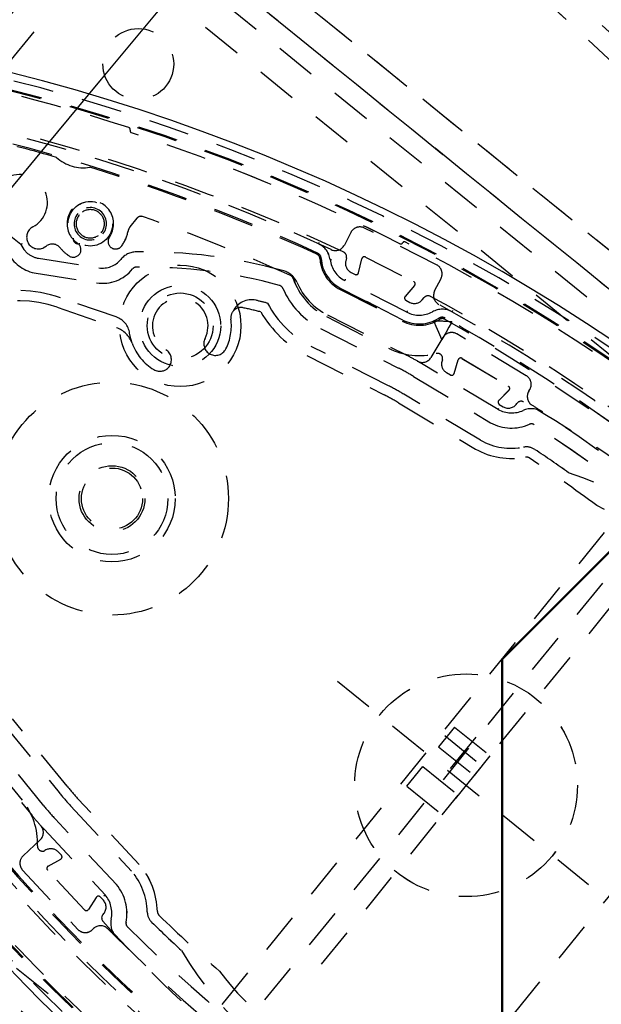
# Model space of a CAD drawing. Extents: x -7591 to -2491, y 6498 to 10061.
# Tile 19 of 125: x -6919 to -6861, y 8376 to 8473. Entities that reach past the tile are written whole.
import ezdxf

# ---------------------------------------------------------------- set-up
doc = ezdxf.new("R2010")
doc.units = 0
doc.header["$MEASUREMENT"] = 0
doc.linetypes.add('HIDDEN', pattern=[7, 4, -3])
doc.layers.get('0').update_dxf_attribs({"linetype": 'CONTINUOUS'})
doc.layers.add('LE_ALL', color=7, linetype='CONTINUOUS', lineweight=50)
doc.layers.add('LE_HIDDEN', color=7, linetype='CONTINUOUS')

msp = doc.modelspace()

# ---------------------------------------------------------------- linework, layer by layer
msp.add_line((-6565.534, 8715.143), (-6871.004, 8409.673))
for points in [[(-3319.187, 8334.814, 0.111006), (-4057.655, 9007.303, 0.000315), (-4060.148, 9008.72, 0.005079), (-4100.612, 9031.15, 0.000315), (-4103.135, 9032.513, 0.252871), (-6267.968, 9031.15, 0.005079), (-6308.432, 9008.72, 0.111325), (-7049.393, 8334.814)], [(-6961.746, 8448.295, 0.288392), (-6806.482, 8322.565, 0.257807), (-6802.45, 8324.201), (-6788.18, 8341.823, 0.257806), (-6787.418, 8346.107, 0.288392), (-6942.682, 8471.837, 0.257808), (-6946.714, 8470.201), (-6960.984, 8452.579, 0.257806), (-6961.746, 8448.295)]]:
    msp.add_lwpolyline(points, format="xyb")
for radius, start, end in [(2396.874, 31.73211, 148.26789), (2391.874, 31.73211, 148.26789), (2372, 31.75, 148.25), (2370, 31.798351, 148.201649), (2345, 32.749986, 147.249993), (2266.165, 35.008825, 144.991175), (2258.065, 35.008857, 144.991143), (2247.115, 35.0089, 144.9911), (2040, 31.798351, 148.201649), (2025, 129.25, 147.25)]:
    msp.add_arc((-5184.29, 7028.429), radius, start, end)
at = {"layer": 'LE_ALL'}
msp.add_lwpolyline([(-6514.622, 8706.657), (-6523.108, 8715.143), (-6565.534, 8715.143), (-6871.004, 8409.673), (-6871.004, 8367.246), (-6862.519, 8358.761)], dxfattribs=at)
msp.add_arc((-5184.29, 7028.429), 2000, 90, 148.25, dxfattribs=at)
at = {"layer": 'LE_HIDDEN', "color": 1, "linetype": 'HIDDEN'}
for p, q in [((-6760.534, 8379.273), (-6907.398, 8515.033)), ((-6760.533, 8379.273), (-6907.398, 8515.033)), ((-6761.891, 8377.804), (-6908.756, 8513.564)), ((-6761.891, 8377.804), (-6908.755, 8513.564)), ((-6932.045, 8504.21), (-6757.964, 8363.242)), ((-6932.045, 8504.21), (-6757.964, 8363.242)), ((-6907.176, 8484.072), (-6740.09, 8348.768)), ((-6907.763, 8452.375), (-6907.078, 8453.221)), ((-6907.763, 8452.375), (-6907.078, 8453.221)), ((-6916.799, 8449.26), (-6910.842, 8448.316)), ((-6916.799, 8449.26), (-6910.842, 8448.316)), ((-6886.397, 8449.295), (-6886.469, 8448.986)), ((-6886.397, 8449.295), (-6886.468, 8448.986)), ((-6884.518, 8449.387), (-6879.743, 8446.953)), ((-6884.518, 8449.387), (-6879.743, 8446.953)), ((-6885.194, 8447.835), (-6884.876, 8449.22)), ((-6885.194, 8447.835), (-6884.875, 8449.22)), ((-6885.948, 8447.871), (-6885.552, 8447.668)), ((-6885.948, 8447.871), (-6885.551, 8447.668)), ((-6880.43, 8443.936), (-6886.556, 8447.058)), ((-6880.43, 8443.936), (-6886.555, 8447.058)), ((-6879.668, 8446.567), (-6880.601, 8445.495)), ((-6879.668, 8446.567), (-6880.601, 8445.495)), ((-6909.142, 8443.468), (-6914.648, 8445.363)), ((-6909.142, 8443.468), (-6914.647, 8445.363)), ((-6880.825, 8443.161), (-6886.951, 8446.283)), ((-6880.825, 8443.161), (-6886.95, 8446.283)), ((-6878.921, 8445.14), (-6878.713, 8445.38)), ((-6878.921, 8445.14), (-6878.712, 8445.38)), ((-6914.973, 8444.418), (-6909.109, 8442.399)), ((-6914.973, 8444.418), (-6909.109, 8442.399)), ((-6880.526, 8445.108), (-6880.129, 8444.906)), ((-6880.526, 8445.108), (-6880.129, 8444.906)), ((-6888.371, 8443.494), (-6882.246, 8440.372)), ((-6888.371, 8443.494), (-6882.246, 8440.372)), ((-6888.281, 8443.672), (-6880.571, 8439.744)), ((-6888.28, 8443.672), (-6880.571, 8439.744)), ((-6882.232, 8436.662), (-6889.87, 8440.553)), ((-6882.231, 8436.662), (-6889.869, 8440.553)), ((-6890.324, 8439.662), (-6882.686, 8435.771)), ((-6890.323, 8439.662), (-6882.685, 8435.771)), ((-6876.925, 8439.225), (-6876.959, 8439.114)), ((-6876.925, 8439.225), (-6876.959, 8439.114)), ((-6875.768, 8437.877), (-6875.354, 8439.236)), ((-6875.768, 8437.877), (-6875.353, 8439.236)), ((-6874.986, 8439.377), (-6870.392, 8436.617)), ((-6874.985, 8439.377), (-6870.391, 8436.617)), ((-6876.518, 8437.965), (-6876.136, 8437.735)), ((-6876.517, 8437.965), (-6876.136, 8437.735)), ((-6873.156, 8431.279), (-6880.73, 8435.829)), ((-6873.156, 8431.279), (-6880.73, 8435.829)), ((-6870.344, 8436.226), (-6871.349, 8435.222)), ((-6870.343, 8436.226), (-6871.349, 8435.222)), ((-6881.245, 8434.972), (-6873.656, 8430.412)), ((-6881.245, 8434.972), (-6873.656, 8430.412)), ((-6871.301, 8434.83), (-6870.92, 8434.601)), ((-6871.301, 8434.83), (-6870.92, 8434.601)), ((-6871.421, 8434.319), (-6871.347, 8434.45)), ((-6871.42, 8434.319), (-6871.347, 8434.45)), ((-6891.834, 8347.476), (-6829.532, 8424.413)), ((-6859.943, 8415.279), (-6889.996, 8378.166)), ((-6859.942, 8415.279), (-6889.996, 8378.166)), ((-6887.294, 8407.494), (-6862.497, 8387.413)), ((-6887.294, 8407.494), (-6862.496, 8387.413)), ((-6913.995, 8397.107), (-6919.389, 8403.769)), ((-6913.994, 8397.107), (-6919.389, 8403.769)), ((-6920.167, 8403.14), (-6914.772, 8396.478)), ((-6920.166, 8403.14), (-6914.772, 8396.478)), ((-6875.72, 8402.947), (-6877.293, 8401.004)), ((-6875.719, 8402.947), (-6877.293, 8401.004)), ((-6876.681, 8402.117), (-6872.761, 8398.943)), ((-6876.681, 8402.117), (-6872.761, 8398.943)), ((-6873.624, 8401.96), (-6876.148, 8398.842)), ((-6873.623, 8401.96), (-6876.148, 8398.842)), ((-6918.404, 8395.72), (-6922.731, 8401.063)), ((-6918.404, 8395.72), (-6922.731, 8401.063)), ((-6877.293, 8401.004), (-6873.796, 8398.172)), ((-6877.293, 8401.004), (-6873.796, 8398.172)), ((-6880.44, 8397.118), (-6878.866, 8399.061)), ((-6880.439, 8397.118), (-6878.866, 8399.061)), ((-6878.866, 8399.061), (-6875.369, 8396.229)), ((-6878.866, 8399.061), (-6875.369, 8396.229)), ((-6880.44, 8397.118), (-6876.942, 8394.286)), ((-6880.439, 8397.118), (-6876.942, 8394.286)), ((-6906.876, 8389.389), (-6912.914, 8395.864)), ((-6906.876, 8389.389), (-6912.914, 8395.864)), ((-6876.942, 8394.286), (-6875.369, 8396.229)), ((-6876.942, 8394.286), (-6875.369, 8396.229)), ((-6913.645, 8395.182), (-6907.62, 8388.72)), ((-6913.645, 8395.182), (-6907.619, 8388.72)), ((-6909.11, 8387.386), (-6915.163, 8393.877)), ((-6909.11, 8387.386), (-6915.163, 8393.877)), ((-6916.26, 8392.854), (-6910.232, 8386.39)), ((-6916.259, 8392.854), (-6910.232, 8386.39)), ((-6916.074, 8390.811), (-6916.176, 8390.754)), ((-6916.074, 8390.811), (-6916.176, 8390.754)), ((-6914.555, 8390.292), (-6914.858, 8390.618)), ((-6914.555, 8390.292), (-6914.858, 8390.618)), ((-6915.86, 8389.215), (-6914.617, 8389.903)), ((-6915.86, 8389.215), (-6914.616, 8389.903)), ((-6912.267, 8384.906), (-6915.922, 8388.826)), ((-6912.266, 8384.906), (-6915.922, 8388.826)), ((-6911.101, 8386.133), (-6911.874, 8384.94)), ((-6911.1, 8386.133), (-6911.874, 8384.94)), ((-6910.404, 8385.842), (-6910.708, 8386.167)), ((-6910.404, 8385.842), (-6910.708, 8386.167)), ((-6910.345, 8386.291), (-6910.232, 8386.39)), ((-6910.345, 8386.291), (-6910.232, 8386.39))]:
    msp.add_line(p, q, dxfattribs=at)
for points in [[(-5186.29, 9150.428, 0.172955), (-6528.439, 8670.424), (-6468.332, 8596.856, 0.078205), (-6887.993, 8126.665), (-7153.762, 8297.613, -0.254675), (-5186.29, 9371.428)], [(-7153.761, 8297.613, -0.254675), (-5186.29, 9371.428), (-5186.29, 9290.429), (-5204.29, 9290.429)], [(-5186.289, 9150.428, 0.172955), (-6528.439, 8670.424), (-6468.332, 8596.856, 0.078205), (-6887.993, 8126.665), (-7155.444, 8298.696)], [(-6887.917, 8450.116, 0.04931), (-6921.628, 8462.021, 0.175441), (-6923.998, 8461.767), (-6937.18, 8455.338, 0.094659), (-6944.464, 8446.343), (-6948.013, 8432.111, 0.175441), (-6947.768, 8429.741, 0.04931), (-6929.114, 8399.241)], [(-6887.916, 8450.116, 0.04931), (-6921.628, 8462.021, 0.175441), (-6923.997, 8461.767), (-6937.18, 8455.338, 0.094659), (-6944.464, 8446.343), (-6948.012, 8432.111, 0.175441), (-6947.767, 8429.741, 0.04931), (-6929.114, 8399.241)], [(-6886.397, 8449.295, 0.351559), (-6886.67, 8449.859, 0.053212), (-6923.107, 8462.686, 0.173187), (-6924.778, 8462.5)], [(-6886.397, 8449.295, 0.351559), (-6886.669, 8449.859, 0.053212), (-6923.106, 8462.686, 0.173187), (-6924.777, 8462.5)], [(-6912.94, 8453.675, 1), (-6910.453, 8451.661, 0.999999), (-6912.94, 8453.675)], [(-6912.94, 8453.675, 1), (-6910.453, 8451.661, 0.999999), (-6912.94, 8453.675)], [(-6910.609, 8451.787, 1.000001), (-6912.785, 8453.549, 1.000002), (-6910.609, 8451.787)], [(-6910.608, 8451.787, 1.000001), (-6912.784, 8453.549, 1.000002), (-6910.608, 8451.787)], [(-6891.659, 8447.265, 0.206042), (-6891.926, 8447.557, 0.022123), (-6906.525, 8453.378, 0.316285), (-6907.078, 8453.221)], [(-6891.658, 8447.265, 0.206042), (-6891.925, 8447.557, 0.022123), (-6906.525, 8453.378, 0.316285), (-6907.078, 8453.221)], [(-6877.689, 8446.032), (-6877.059, 8447.269, 0.414214), (-6877.496, 8448.614), (-6884.624, 8452.246, 0.414214), (-6885.969, 8451.809), (-6886.602, 8450.568)], [(-6877.689, 8446.032), (-6877.059, 8447.269, 0.414214), (-6877.496, 8448.614), (-6884.624, 8452.246, 0.414214), (-6885.969, 8451.809), (-6886.601, 8450.568)], [(-6960.203, 8451.33, 0.257807), (-6960.492, 8449.707), (-6960.191, 8448.826, 0.288476), (-6806.229, 8324.19), (-6805.36, 8324.086, 0.257723), (-6803.833, 8324.706), (-6788.963, 8343.069)], [(-6960.203, 8451.33, 0.257807), (-6960.492, 8449.707), (-6960.191, 8448.826, 0.288476), (-6806.228, 8324.19), (-6805.36, 8324.086, 0.257723), (-6803.833, 8324.706), (-6788.962, 8343.069)], [(-6918.546, 8450.609), (-6919.39, 8451.292, 0.198913), (-6921.779, 8452), (-6922.34, 8451.941, 0.564848), (-6923.792, 8448.838), (-6926.455, 8447.539)], [(-6918.546, 8450.609), (-6919.39, 8451.292, 0.198913), (-6921.779, 8452), (-6922.34, 8451.941, 0.564848), (-6923.792, 8448.838), (-6926.454, 8447.539)], [(-6920.334, 8450.126), (-6919.737, 8449.643, 0.22718), (-6917.034, 8447.778), (-6911.077, 8446.835, 0.268832), (-6907.521, 8448.206)], [(-6920.334, 8450.126), (-6919.737, 8449.643, 0.22718), (-6917.034, 8447.778), (-6911.076, 8446.835, 0.268832), (-6907.521, 8448.206)], [(-6891.297, 8446.886, 0.226785), (-6892.597, 8448.019, 0.07165), (-6907.162, 8449.893, 0.223163), (-6908.69, 8449.146)], [(-6891.296, 8446.886, 0.226785), (-6892.597, 8448.019, 0.07165), (-6907.162, 8449.893, 0.223163), (-6908.69, 8449.146)], [(-6888.893, 8449.246, 0.265688), (-6886.951, 8446.283), (-6880.825, 8443.161, 0.265688), (-6877.285, 8443.332)], [(-6888.893, 8449.246, 0.265688), (-6886.95, 8446.283), (-6880.825, 8443.161, 0.265688), (-6877.285, 8443.332)], [(-6889.023, 8449.238, 0.265688), (-6887.009, 8446.167), (-6880.884, 8443.045, 0.265688), (-6877.215, 8443.222)], [(-6889.023, 8449.238, 0.265688), (-6887.009, 8446.167), (-6880.884, 8443.045, 0.265688), (-6877.215, 8443.222)], [(-6892.674, 8446.291, 0.174687), (-6888.962, 8442.335), (-6881.252, 8438.407)], [(-6892.674, 8446.291, 0.174687), (-6888.961, 8442.335), (-6881.252, 8438.407)], [(-6826.598, 8403.178, 0.351559), (-6826.617, 8403.803, 0.091758), (-6878.097, 8445.491, 0.351559), (-6878.713, 8445.38)], [(-6826.597, 8403.178, 0.351559), (-6826.617, 8403.803, 0.091758), (-6878.096, 8445.491, 0.351559), (-6878.712, 8445.38)], [(-6894.856, 8443.963, 0.009592), (-6896.612, 8444.372, 0.518993), (-6897.811, 8443.259)], [(-6894.856, 8443.963, 0.009592), (-6896.612, 8444.372, 0.518993), (-6897.811, 8443.259)], [(-6827.558, 8404.437, 0.044276), (-6850.633, 8426.776, 0.044276), (-6877.281, 8444.702)], [(-6827.557, 8404.437, 0.044276), (-6850.633, 8426.776, 0.044276), (-6877.281, 8444.702)], [(-6868.397, 8436.118), (-6868.294, 8436.29, 0.414214), (-6868.636, 8437.662), (-6875.494, 8441.783, 0.414214), (-6876.866, 8441.44), (-6878.053, 8439.465)], [(-6868.397, 8436.118), (-6868.294, 8436.29, 0.414214), (-6868.636, 8437.662), (-6875.493, 8441.783, 0.414214), (-6876.866, 8441.44), (-6878.053, 8439.465)], [(-6871.421, 8434.319), (-6878.996, 8438.871, 0.004642), (-6879.409, 8439.113)], [(-6871.42, 8434.319), (-6878.996, 8438.871, 0.004642), (-6879.409, 8439.113)], [(-6879.769, 8437.585), (-6872.161, 8433.014, 0.231948), (-6868.329, 8432.859)], [(-6879.768, 8437.585), (-6872.161, 8433.014, 0.231948), (-6868.328, 8432.859)], [(-6838.737, 8409.947, 0.398035), (-6838.719, 8410.634, 0.03976), (-6852.836, 8424.056, 0.03976), (-6868.899, 8435.073, 0.398035), (-6869.567, 8434.913)], [(-6838.737, 8409.947, 0.398035), (-6838.719, 8410.634, 0.03976), (-6852.835, 8424.056, 0.03976), (-6868.898, 8435.073, 0.398035), (-6869.567, 8434.913)], [(-6839.19, 8411.366, 0.001753), (-6840.075, 8412.245, 0.002306), (-6840.088, 8412.258, 0.048825), (-6867.025, 8434.071, 0.002251), (-6867.04, 8434.081, 0.001754), (-6868.085, 8434.765)], [(-6839.19, 8411.366, 0.001753), (-6840.075, 8412.245, 0.002306), (-6840.088, 8412.258, 0.048825), (-6867.025, 8434.071, 0.002251), (-6867.04, 8434.081, 0.001754), (-6868.085, 8434.765)], [(-6844.094, 8409.681, 0.197252), (-6844.245, 8410.029, 0.011776), (-6850.24, 8415.576, 0.122361), (-6861.67, 8424.832, 0.011776), (-6868.341, 8429.542, 0.197251), (-6868.713, 8429.618)], [(-6844.093, 8409.681, 0.197252), (-6844.245, 8410.029, 0.011776), (-6850.239, 8415.576, 0.122361), (-6861.669, 8424.832, 0.011776), (-6868.341, 8429.542, 0.197251), (-6868.713, 8429.618)], [(-6916.276, 8395.157), (-6921.721, 8401.881, 0.174686), (-6926.362, 8404.69)], [(-6916.275, 8395.157), (-6921.721, 8401.881, 0.174686), (-6926.361, 8404.69)], [(-6922.886, 8400.937), (-6917.441, 8394.213, 0.012812), (-6916.583, 8393.207)], [(-6922.886, 8400.937), (-6917.441, 8394.213, 0.012812), (-6916.583, 8393.207)], [(-6922.568, 8391.223, 0.351559), (-6922.548, 8390.598, 0.091758), (-6871.068, 8348.91, 0.351559), (-6870.453, 8349.021)], [(-6922.567, 8391.223, 0.351559), (-6922.548, 8390.598, 0.091758), (-6871.068, 8348.91, 0.351559), (-6870.452, 8349.021)], [(-6916.645, 8391.807), (-6918.331, 8390.236, 0.414214), (-6918.38, 8388.822), (-6912.924, 8382.972, 0.414214), (-6911.511, 8382.922), (-6911.364, 8383.059)], [(-6916.645, 8391.807), (-6918.33, 8390.236, 0.414214), (-6918.38, 8388.822), (-6912.924, 8382.972, 0.414214), (-6911.51, 8382.922), (-6911.364, 8383.059)], [(-6921.607, 8389.964, 0.044276), (-6898.532, 8367.625, 0.044276), (-6871.884, 8349.698)], [(-6921.607, 8389.964, 0.044276), (-6898.532, 8367.625, 0.044276), (-6871.884, 8349.698)], [(-6910.428, 8384.453, 0.398035), (-6910.446, 8383.766, 0.03976), (-6896.329, 8370.345, 0.03976), (-6880.266, 8359.328, 0.398035), (-6879.598, 8359.488)], [(-6910.428, 8384.453, 0.398035), (-6910.446, 8383.766, 0.03976), (-6896.329, 8370.345, 0.03976), (-6880.266, 8359.328, 0.398035), (-6879.598, 8359.488)], [(-6905.072, 8384.72, 0.197252), (-6904.92, 8384.371, 0.011776), (-6898.926, 8378.825, 0.122361), (-6887.495, 8369.569, 0.011776), (-6880.824, 8364.859, 0.197251), (-6880.452, 8364.783)], [(-6905.071, 8384.72, 0.197252), (-6904.919, 8384.371, 0.011776), (-6898.925, 8378.825, 0.122361), (-6887.495, 8369.569, 0.011776), (-6880.823, 8364.859, 0.197251), (-6880.451, 8364.783)], [(-6909.975, 8383.035, 0.001779), (-6909.077, 8382.143, 0.050609), (-6881.08, 8359.636)], [(-6909.975, 8383.035, 0.001779), (-6909.076, 8382.143, 0.050609), (-6881.08, 8359.636)]]:
    msp.add_lwpolyline(points, format="xyb", dxfattribs=at)
for points in [[(-6741.348, 8347.214), (-6797.987, 8277.271), (-6805.02, 8276.531), (-7007.078, 8440.155), (-7007.817, 8447.187), (-6951.178, 8517.13), (-6944.145, 8517.869), (-6742.088, 8354.246), (-6741.348, 8347.214)], [(-6741.348, 8347.214), (-6797.987, 8277.271), (-6805.019, 8276.531), (-7007.077, 8440.155), (-7007.816, 8447.187), (-6951.178, 8517.13), (-6944.145, 8517.869), (-6742.087, 8354.246), (-6741.348, 8347.214)], [(-6925.621, 8496.435), (-6847.906, 8433.503), (-6904.545, 8363.56), (-6982.26, 8426.492)], [(-6927.509, 8494.103), (-6852.126, 8433.059), (-6904.989, 8367.779), (-6980.372, 8428.823)], [(-6815.916, 8414.031), (-6814.028, 8416.363), (-6736.314, 8353.431), (-6801.134, 8273.385), (-6968.22, 8408.689), (-6905.288, 8486.403), (-6738.202, 8351.099)], [(-6918.546, 8450.609), (-6918.269, 8450.137), (-6917.887, 8449.744)], [(-6918.546, 8450.609), (-6918.268, 8450.137), (-6917.887, 8449.744)], [(-6889.158, 8450.692), (-6889.157, 8450.695), (-6889.153, 8450.702), (-6889.148, 8450.715), (-6889.14, 8450.732), (-6889.13, 8450.752), (-6889.119, 8450.776), (-6889.108, 8450.802), (-6889.096, 8450.828)], [(-6889.158, 8450.692), (-6889.157, 8450.695), (-6889.153, 8450.702), (-6889.147, 8450.715), (-6889.139, 8450.732), (-6889.13, 8450.752), (-6889.119, 8450.776), (-6889.107, 8450.802), (-6889.095, 8450.828)], [(-6888.817, 8448.701), (-6888.861, 8448.759), (-6888.982, 8448.912)], [(-6888.817, 8448.701), (-6888.86, 8448.759), (-6888.981, 8448.912)], [(-6888.008, 8449.125), (-6888.006, 8449.125), (-6887.997, 8449.126), (-6887.983, 8449.128), (-6887.965, 8449.131), (-6887.942, 8449.133), (-6887.917, 8449.137), (-6887.889, 8449.14), (-6887.86, 8449.144)], [(-6888.008, 8449.125), (-6888.005, 8449.125), (-6887.997, 8449.126), (-6887.983, 8449.128), (-6887.965, 8449.131), (-6887.942, 8449.133), (-6887.916, 8449.137), (-6887.888, 8449.14), (-6887.859, 8449.144)], [(-6886.556, 8447.058), (-6886.554, 8447.06), (-6886.55, 8447.068), (-6886.544, 8447.08), (-6886.536, 8447.097), (-6886.525, 8447.117), (-6886.513, 8447.14), (-6886.501, 8447.165), (-6886.487, 8447.191)], [(-6886.555, 8447.058), (-6886.554, 8447.06), (-6886.55, 8447.068), (-6886.544, 8447.08), (-6886.535, 8447.097), (-6886.525, 8447.117), (-6886.513, 8447.14), (-6886.5, 8447.165), (-6886.487, 8447.191)], [(-6880.43, 8443.936), (-6880.429, 8443.939), (-6880.425, 8443.947), (-6880.418, 8443.959), (-6880.41, 8443.976), (-6880.4, 8443.996), (-6880.388, 8444.019), (-6880.375, 8444.044), (-6880.362, 8444.07)], [(-6880.43, 8443.936), (-6880.428, 8443.939), (-6880.424, 8443.947), (-6880.418, 8443.959), (-6880.41, 8443.976), (-6880.399, 8443.996), (-6880.388, 8444.019), (-6880.375, 8444.044), (-6880.362, 8444.07)], [(-6875.96, 8443.967), (-6875.959, 8443.97), (-6875.954, 8443.977), (-6875.948, 8443.989), (-6875.938, 8444.005), (-6875.927, 8444.025), (-6875.915, 8444.048), (-6875.901, 8444.072), (-6875.886, 8444.098)], [(-6875.96, 8443.967), (-6875.958, 8443.97), (-6875.954, 8443.977), (-6875.947, 8443.989), (-6875.938, 8444.005), (-6875.927, 8444.025), (-6875.914, 8444.048), (-6875.901, 8444.072), (-6875.886, 8444.098)], [(-6876.968, 8441.241), (-6877.275, 8441.942), (-6877.536, 8442.536), (-6877.71, 8442.933), (-6877.771, 8443.072)], [(-6876.968, 8441.241), (-6877.275, 8441.942), (-6877.535, 8442.536), (-6877.71, 8442.933), (-6877.771, 8443.072)], [(-6875.984, 8442.982), (-6876.059, 8442.849), (-6876.272, 8442.472), (-6876.591, 8441.907), (-6876.968, 8441.241)], [(-6875.984, 8442.982), (-6876.058, 8442.849), (-6876.272, 8442.472), (-6876.591, 8441.907), (-6876.968, 8441.241)], [(-6907.57, 8440.878), (-6907.704, 8441.315), (-6907.814, 8441.862)], [(-6907.569, 8440.878), (-6907.704, 8441.315), (-6907.814, 8441.862)], [(-6875.72, 8402.947), (-6872.223, 8400.115), (-6873.796, 8398.172)], [(-6875.719, 8402.947), (-6872.222, 8400.115), (-6873.796, 8398.172)]]:
    msp.add_lwpolyline(points, dxfattribs=at)
for centre, radius in [((-6906.957, 8468.453), 3.5), ((-6911.697, 8452.668), 2.2), ((-6911.696, 8452.668), 2.2), ((-6902.815, 8442.581), 6), ((-6902.815, 8442.581), 4), ((-6902.815, 8442.581), 3.25), ((-6902.815, 8442.581), 3.25), ((-6909.554, 8425.52), 11.5), ((-6909.554, 8425.52), 11.5), ((-6909.554, 8425.52), 6.25), ((-6909.554, 8425.52), 6.25), ((-6909.554, 8425.52), 5.521), ((-6909.554, 8425.52), 5.521), ((-6909.554, 8425.52), 3.25), ((-6909.554, 8425.52), 3.25), ((-6909.554, 8425.52), 3.021), ((-6909.554, 8425.52), 3.021), ((-6874.583, 8397.2), 11), ((-6874.582, 8397.2), 11)]:
    msp.add_circle(centre, radius, dxfattribs=at)
for centre, radius, start, end in [((-5184.29, 7028.429), 2341, 129.218957, 146.20105), ((-5184.29, 7028.429), 2341, 129.218957, 146.20105), ((-5184.29, 7028.429), 2345, 129.690181, 147.25), ((-5184.29, 7028.429), 2025, 129.25, 147.25), ((-6964.98, 8285.57), 186.884, 18.80783, 83.17416), ((-6964.98, 8285.57), 186.884, 18.80783, 83.17416), ((-6964.98, 8285.57), 185.849, 18.80783, 83.17416), ((-6964.98, 8285.57), 185.849, 18.80783, 83.17416), ((-6964.98, 8285.57), 185.953, 18.80783, 83.17416), ((-6964.98, 8285.57), 185.953, 18.80783, 83.17416), ((-6964.981, 8285.568), 185.6, 72.08558, 81.5995), ((-6964.98, 8285.568), 185.6, 72.08558, 81.5995), ((-6907.952, 8461.979), 0.2, -17.97623, 72.08558), ((-6907.952, 8461.979), 0.2, -17.97623, 72.08558), ((-6907.572, 8461.856), 0.2, 162.02377, -108.03804), ((-6907.571, 8461.856), 0.2, 162.02377, -108.03804), ((-6964.979, 8285.573), 180.694, 73.95774, 76.19656), ((-6964.979, 8285.573), 180.694, 73.95774, 76.19656), ((-6964.978, 8285.573), 180.824, 65.24435, 76.19688), ((-6964.978, 8285.573), 180.824, 65.24435, 76.19688), ((-6964.981, 8285.568), 185.2, 63.07498, 71.96196), ((-6964.98, 8285.568), 185.2, 63.07498, 71.96196), ((-6912.36, 8462.196), 4, -132.16042, -81.01893), ((-6912.36, 8462.196), 4, -132.16042, -81.01893), ((-6964.981, 8285.567), 180.701, 65.24441, 72.86286), ((-6964.981, 8285.567), 180.701, 65.24441, 72.86286), ((-6918.673, 8454.779), 2.75, -61.85013, -167.95581), ((-6918.673, 8454.779), 2.75, -61.85013, -167.95581), ((-6911.697, 8452.668), 2.3, -34.76498, -123.23515), ((-6911.696, 8452.668), 2.3, -34.76498, -123.23515), ((-6916.833, 8451.34), 1.15, 118.14987, -61.85034), ((-6916.833, 8451.34), 1.15, 118.14987, -61.85034), ((-6906.986, 8451.745), 1, 141.00002, 168.91648), ((-6906.986, 8451.745), 1, 141.00002, 168.91648), ((-6912.892, 8451.192), 0.5, 172.04987, -70.04984), ((-6912.892, 8451.192), 0.5, 172.04987, -70.04984), ((-6909.191, 8450.929), 0.75, 145.23502, -34.76494), ((-6909.191, 8450.929), 0.75, 145.23502, -34.76494), ((-6911.697, 8452.668), 3.8, -34.76494, -11.08352), ((-6911.696, 8452.668), 3.8, -34.76494, -11.08352), ((-6908.096, 8436.914), 17.227, 126.83317, 127.34713), ((-6908.095, 8436.914), 17.227, 126.83317, 127.34713), ((-6918.673, 8454.779), 5.05, -61.85034, -57.70753), ((-6918.673, 8454.779), 5.05, -61.85034, -57.70753), ((-6915.441, 8449.665), 1, 38.73563, 122.29247), ((-6915.44, 8449.665), 1, 38.73563, 122.29247), ((-6911.697, 8452.668), 3.8, -141.26437, -123.23515), ((-6911.696, 8452.668), 3.8, -141.26437, -123.23515), ((-6913.368, 8450.117), 0.75, -123.23515, 56.76485), ((-6913.368, 8450.117), 0.75, -123.23515, 56.76485), ((-6889.993, 8448.874), 2, 7.19941, 65.33608), ((-6889.992, 8448.874), 2, 7.19941, 65.33608), ((-6887.493, 8451.022), 1, -115.09541, -26.99999), ((-6887.492, 8451.022), 1, -115.09541, -26.99999), ((-6881.027, 8450.871), 0.2, -116.92502, -26.98683), ((-6881.027, 8450.871), 0.2, -116.92502, -26.98683), ((-6880.67, 8450.689), 0.2, 62.95136, 153.01317), ((-6880.67, 8450.689), 0.2, 62.95136, 153.01317), ((-6964.981, 8285.568), 185.6, 39.04867, 62.95136), ((-6964.98, 8285.568), 185.6, 39.04867, 62.95136), ((-6916.44, 8451.531), 2.3, -128.99998, -98.99999), ((-6916.439, 8451.531), 2.3, -128.99998, -98.99999), ((-6889.522, 8449.208), 0.5, 3.4838, 65.24441), ((-6889.522, 8449.208), 0.5, 3.4838, 65.24441), ((-6889.522, 8449.208), 0.63, 3.4838, 65.22728), ((-6889.522, 8449.208), 0.63, 3.4838, 65.22728), ((-6884.632, 8449.164), 0.25, 63.00002, 167.03626), ((-6884.632, 8449.164), 0.25, 63.00002, 167.03626), ((-6784.186, 8508.832), 186.884, -161.17413, -96.8078), ((-6784.186, 8508.832), 186.884, -161.17413, -96.8078), ((-6784.186, 8508.832), 185.849, -161.17413, -96.8078), ((-6784.186, 8508.832), 185.849, -161.17413, -96.8078), ((-6910.482, 8450.588), 2.3, -98.99998, -38.81123), ((-6910.482, 8450.588), 2.3, -98.99998, -38.81123), ((-6907.132, 8447.893), 0.5, 90.86822, 141.1888), ((-6907.131, 8447.893), 0.5, 90.86822, 141.1888), ((-6906.382, 8398.398), 50, 74.47534, 90.86822), ((-6906.381, 8398.398), 50, 74.47534, 90.86822), ((-6885.33, 8449.463), 2.7, -172.80059, -116.99999), ((-6885.329, 8449.463), 2.7, -172.80059, -116.99999), ((-6885.494, 8448.762), 1, 167.03626, -116.99998), ((-6885.494, 8448.762), 1, 167.03626, -116.99998), ((-6885.438, 8447.891), 0.25, -116.99998, -12.96374), ((-6885.438, 8447.891), 0.25, -116.99998, -12.96374), ((-6893.133, 8446.092), 0.5, 23.36472, 74.47535), ((-6893.133, 8446.092), 0.5, 23.36472, 74.47535), ((-6885.33, 8449.463), 6.7, -160.84447, -116.99999), ((-6885.329, 8449.463), 6.7, -160.84447, -116.99999), ((-6885.33, 8449.463), 6.5, -156.63544, -116.99998), ((-6885.329, 8449.463), 6.5, -156.63544, -116.99998), ((-6879.857, 8446.731), 0.25, -41.03623, 63.00002), ((-6879.856, 8446.731), 0.25, -41.03623, 63.00002), ((-6918.88, 8433.072), 13, 71.00002, -148.99998), ((-6918.88, 8433.072), 13, 71.00002, -148.99998), ((-6880.412, 8445.33), 0.25, 138.96377, -116.99998), ((-6880.412, 8445.33), 0.25, 138.96377, -116.99998), ((-6876.798, 8445.578), 1, 153.00001, -118.85931), ((-6876.798, 8445.578), 1, 153.00001, -118.85931), ((-6918.88, 8433.072), 12, 71.00002, -148.99998), ((-6918.88, 8433.072), 12, 71.00002, -148.99998), ((-6902.815, 8442.581), 2.75, -26.85013, -121.14982), ((-6902.815, 8442.581), 2.75, -26.85013, -121.14982), ((-6895.789, 8443.162), 2, 76.68725, 154.25621), ((-6895.789, 8443.162), 2, 76.68725, 154.25621), ((-6906.382, 8398.398), 48, 75.28419, 76.68725), ((-6906.381, 8398.398), 48, 75.28419, 76.68725), ((-6885.33, 8449.463), 10, -152.35789, -116.99998), ((-6885.33, 8449.463), 10, -152.35789, -116.99998), ((-6879.675, 8445.797), 1, -116.99998, -41.03623), ((-6879.675, 8445.797), 1, -116.99998, -41.03623), ((-6909.793, 8441.577), 2, 8.19042, 71.00001), ((-6909.793, 8441.577), 2, 8.19042, 71.00001), ((-6885.33, 8449.463), 11, -149.99971, -116.99998), ((-6885.33, 8449.463), 11, -149.99971, -116.99998), ((-6879.204, 8446.342), 2.7, -116.99995, -61.19926), ((-6879.204, 8446.342), 2.7, -116.99995, -61.19926), ((-6876.94, 8442.224), 2, 60.66394, 118.80045), ((-6876.94, 8442.224), 2, 60.66394, 118.80045), ((-6876.946, 8442.801), 0.63, 60.74604, 122.51623), ((-6876.946, 8442.801), 0.63, 60.74604, 122.51623), ((-6902.815, 8442.581), 5.05, -26.85013, 7.71916), ((-6902.815, 8442.581), 5.05, -26.85013, 7.71916), ((-6879.756, 8386.328), 56.779, 86.19031, 87.99618), ((-6879.756, 8386.328), 56.779, 86.19031, 87.99618), ((-6876.946, 8442.801), 0.5, 60.75568, 122.51624), ((-6876.946, 8442.801), 0.5, 60.75568, 122.51624), ((-6964.98, 8285.569), 180.699, 50.99998, 60.75568), ((-6964.979, 8285.569), 180.699, 50.99998, 60.75568), ((-6964.98, 8285.569), 180.829, 41.24435, 60.75572), ((-6964.979, 8285.569), 180.829, 41.24435, 60.75572), ((-6909.923, 8440.035), 2.5, 19.70885, 71.00001), ((-6909.923, 8440.035), 2.5, 19.70885, 71.00001), ((-6902.815, 8442.581), 5.05, -160.29115, -121.14983), ((-6902.815, 8442.581), 5.05, -160.29115, -121.14983), ((-6899.336, 8440.82), 1.15, 153.14987, -26.85013), ((-6899.336, 8440.82), 1.15, 153.14987, -26.85013), ((-6904.833, 8439.243), 1.15, -121.14984, 58.85016), ((-6904.832, 8439.243), 1.15, -121.14984, 58.85016), ((-6879.204, 8446.342), 6.7, -116.99999, -75.5174), ((-6879.204, 8446.342), 6.7, -116.99999, -75.5174), ((-6892.284, 8416.756), 25.8, 60.06388, 63.00002), ((-6892.284, 8416.756), 25.8, 60.06388, 63.00002), ((-6877.403, 8439.371), 0.5, -16.96347, 104.4826), ((-6877.403, 8439.371), 0.5, -16.96347, 104.4826), ((-6878.91, 8439.98), 1, -119.93612, -30.99998), ((-6878.91, 8439.98), 1, -119.93612, -30.99998), ((-6876.003, 8438.822), 1, 163.03653, -120.99998), ((-6876.002, 8438.822), 1, 163.03653, -120.99998), ((-6875.115, 8439.163), 0.25, 59.00002, 163.03626), ((-6875.114, 8439.163), 0.25, 59.00002, 163.03626), ((-6892.284, 8416.756), 24.3, 59.00001, 63.00001), ((-6892.284, 8416.756), 24.3, 59.00001, 63.00001), ((-6876.007, 8437.95), 0.25, -120.99998, -16.96374), ((-6876.007, 8437.95), 0.25, -120.99998, -16.96374), ((-6893.4, 8414.743), 24.6, 59, 63), ((-6893.4, 8414.743), 24.6, 59, 63), ((-6870.52, 8436.403), 0.25, -45.03626, 59.00002), ((-6870.52, 8436.403), 0.25, -45.03626, 59.00002), ((-6893.4, 8414.743), 23.6, 59, 63), ((-6893.4, 8414.743), 23.6, 59, 63), ((-6867.54, 8435.603), 1, 149.00002, -123.00171), ((-6867.54, 8435.603), 1, 149.00002, -123.00171), ((-6871.173, 8435.045), 0.25, 134.96374, -120.99998), ((-6871.172, 8435.045), 0.25, 134.96374, -120.99998), ((-6870.405, 8435.458), 1, -120.99998, -33.07533), ((-6870.404, 8435.458), 1, -120.99998, -33.07533), ((-6870.087, 8436.845), 2.857, -117.82089, -66.19088), ((-6870.087, 8436.845), 2.857, -117.82089, -66.19088), ((-6868.127, 8432.402), 2, 57.10661, 113.80914), ((-6868.126, 8432.402), 2, 57.10661, 113.80914), ((-6868.127, 8432.402), 0.5, 56.59054, 113.80911), ((-6868.126, 8432.402), 0.5, 56.59054, 113.80911), ((-6964.981, 8285.568), 176.4, 45.4095, 56.59054), ((-6964.98, 8285.568), 176.4, 45.4095, 56.59054), ((-6870.087, 8436.845), 6.357, -118.86895, -79.23686), ((-6870.087, 8436.845), 6.357, -118.86895, -79.23686), ((-6870.087, 8436.845), 7.357, -119.01909, -79.23686), ((-6870.087, 8436.845), 7.357, -119.01909, -79.23686), ((-6868.62, 8429.127), 1.5, 56.12944, 100.76314), ((-6868.62, 8429.127), 1.5, 56.12944, 100.76314), ((-6964.981, 8285.568), 174.4, 54.80268, 56.12942), ((-6964.98, 8285.568), 174.4, 54.80268, 56.12942), ((-6874.583, 8397.2), 32.5, 30.1523, 71.84773), ((-6874.582, 8397.2), 32.5, 30.1523, 71.84773), ((-6895.654, 8411.959), 23.6, -140.99998, -136.99998), ((-6895.654, 8411.959), 23.6, -140.99998, -136.99998), ((-6895.654, 8411.959), 24.6, -140.99998, -136.99998), ((-6895.654, 8411.959), 24.6, -140.99998, -136.99998), ((-6923.611, 8391.504), 6.7, -2.48257, 39.00001), ((-6923.611, 8391.504), 6.7, -2.48257, 39.00001), ((-6897.391, 8410.449), 24.3, -140.99998, -136.99999), ((-6897.391, 8410.449), 24.3, -140.99998, -136.99999), ((-6917.327, 8392.539), 1, -46.99998, 41.93619), ((-6917.327, 8392.539), 1, -46.99998, 41.93619), ((-6897.391, 8410.449), 25.8, -138.06381, -136.99997), ((-6897.391, 8410.449), 25.8, -138.06381, -136.99997), ((-6784.185, 8508.833), 185.6, -140.95133, -117.04864), ((-6784.184, 8508.833), 185.6, -140.95133, -117.04864), ((-6916.418, 8391.192), 0.5, 177.51743, -61.03631), ((-6916.418, 8391.192), 0.5, 177.51743, -61.03631), ((-6915.59, 8389.936), 1, 43.00001, 118.96369), ((-6915.59, 8389.936), 1, 43.00001, 118.96369), ((-6914.738, 8390.122), 0.25, -61.03624, 43.00001), ((-6914.737, 8390.122), 0.25, -61.03624, 43.00001), ((-6784.185, 8508.832), 180.829, -138.7557, -119.24431), ((-6784.185, 8508.832), 180.829, -138.7557, -119.24431), ((-6784.185, 8508.832), 180.699, -138.75565, -128.99995), ((-6784.185, 8508.832), 180.699, -138.75565, -128.99995), ((-6915.739, 8388.996), 0.25, 118.96376, -136.99998), ((-6915.739, 8388.996), 0.25, 118.96376, -136.99998), ((-6912.427, 8384.561), 7.357, 1.23689, 41.01912), ((-6912.426, 8384.561), 7.357, 1.23689, 41.01912), ((-6912.427, 8384.561), 6.357, 1.23689, 40.86899), ((-6912.426, 8384.561), 6.357, 1.23689, 40.86899), ((-6912.427, 8384.561), 4.357, -11.80909, 40.42589), ((-6912.426, 8384.561), 4.357, -11.80909, 40.42589), ((-6910.891, 8385.997), 0.25, 43.00001, 147.03629), ((-6910.891, 8385.997), 0.25, 43.00001, 147.03629), ((-6912.427, 8384.561), 2.857, -11.80909, 39.82095), ((-6912.426, 8384.561), 2.857, -11.80909, 39.82095), ((-6911.136, 8385.16), 1, -44.92462, 43.00001), ((-6911.136, 8385.16), 1, -44.92462, 43.00001), ((-6912.084, 8385.076), 0.25, -136.99998, -32.96371), ((-6912.083, 8385.076), 0.25, -136.99998, -32.96371), ((-6904.572, 8384.73), 1.5, -178.76311, -134.12937), ((-6904.571, 8384.73), 1.5, -178.76311, -134.12937), ((-6910.682, 8382.327), 1, 45.00174, 133.00002), ((-6910.682, 8382.327), 1, 45.00174, 133.00002), ((-6907.673, 8383.567), 2, 168.19091, -134.59155), ((-6907.672, 8383.567), 2, 168.19091, -134.59155), ((-6907.673, 8383.567), 0.5, 168.19115, -134.5899), ((-6907.672, 8383.567), 0.5, 168.19115, -134.5899), ((-6784.185, 8508.833), 176.4, -134.5905, -123.40946), ((-6784.184, 8508.833), 176.4, -134.5905, -123.40946), ((-6784.185, 8508.833), 174.4, -134.12939, -132.80265), ((-6784.184, 8508.833), 174.4, -134.12939, -132.80265), ((-6874.583, 8397.2), 32.5, -149.8477, -108.15227), ((-6874.582, 8397.2), 32.5, -149.8477, -108.15227)]:
    msp.add_arc(centre, radius, start, end, dxfattribs=at)

doc.saveas('drawing.dxf')
